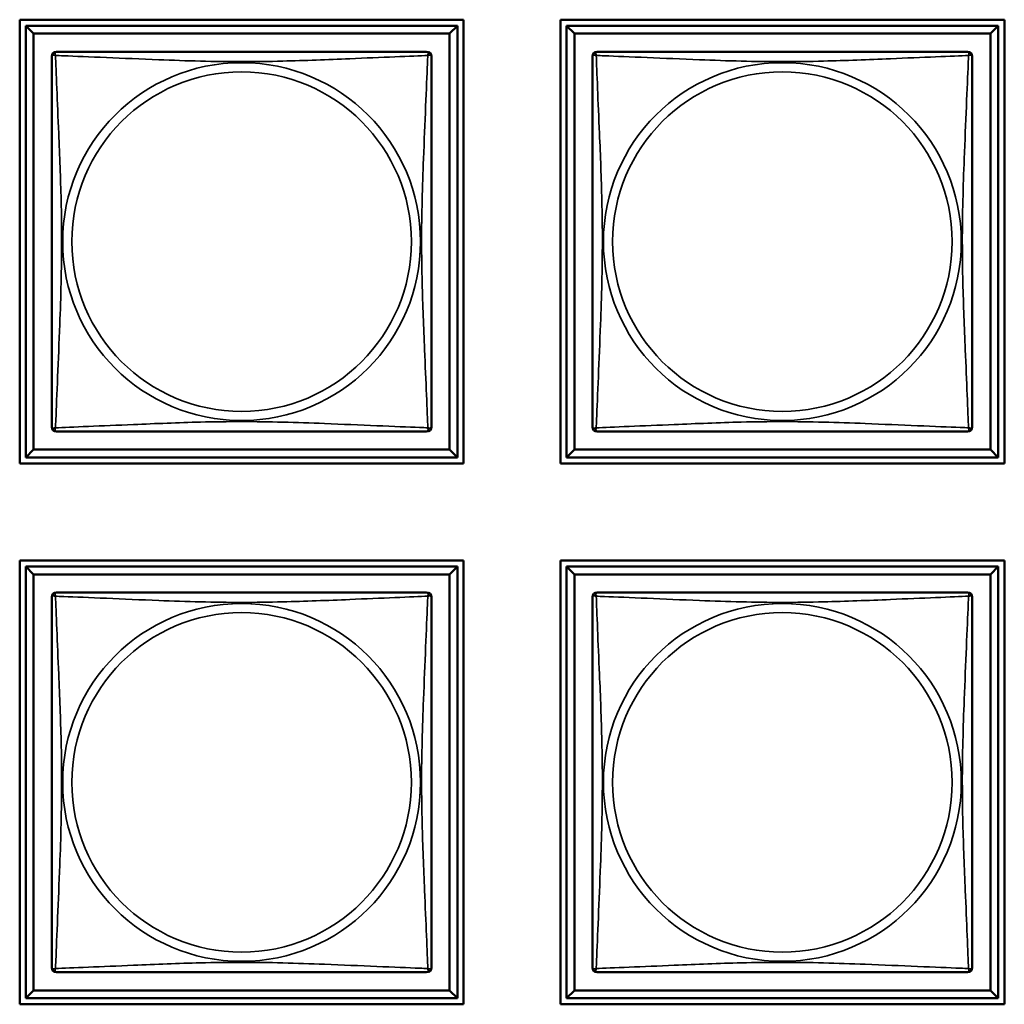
# Model space of a CAD drawing. Header units: inches. Extents: x 1.4 to 53.9, y 1.3 to 58.
# Tile 207 of 227: x 37.2 to 38.4, y 43.7 to 45. Entities that reach past the tile are written whole.
import ezdxf

# ---------------------------------------------------------------- set-up
doc = ezdxf.new("R2010")
doc.units = ezdxf.units.IN
doc.header["$MEASUREMENT"] = 0
doc.layers.add('Visible (ANSI)', color=7, linetype='Continuous', lineweight=50)
doc.layers.add('Visible Narrow (ANSI)', color=7, linetype='Continuous', lineweight=35)

msp = doc.modelspace()

# ---------------------------------------------------------------- linework, layer by layer
at = {"layer": 'Visible (ANSI)'}
for p, q in [((37.1926, 44.4138), (37.1926, 44.9662)), ((37.1926, 44.9662), (37.7451, 44.9662)), ((37.7451, 44.9662), (37.7451, 44.4138)), ((37.8656, 44.4138), (37.8656, 44.9662)), ((37.8656, 44.9662), (38.4181, 44.9662)), ((38.4181, 44.9662), (38.4181, 44.4138)), ((37.2001, 44.9587), (37.7375, 44.9587)), ((37.21, 44.9489), (37.2001, 44.9587)), ((37.2001, 44.4213), (37.2001, 44.9587)), ((37.7375, 44.9587), (37.7277, 44.9489)), ((37.7375, 44.9587), (37.7375, 44.4213)), ((37.8731, 44.9587), (38.4105, 44.9587)), ((37.883, 44.9489), (37.8731, 44.9587)), ((37.8731, 44.4213), (37.8731, 44.9587)), ((38.4105, 44.9587), (38.4007, 44.9489)), ((38.4105, 44.9587), (38.4105, 44.4213)), ((37.21, 44.9489), (37.7277, 44.9489)), ((37.21, 44.4311), (37.21, 44.9489)), ((37.7277, 44.9489), (37.7277, 44.4311)), ((37.883, 44.9489), (38.4007, 44.9489)), ((37.883, 44.4311), (37.883, 44.9489)), ((38.4007, 44.9489), (38.4007, 44.4311)), ((37.21, 44.4311), (37.2001, 44.4213)), ((37.7277, 44.4311), (37.21, 44.4311)), ((37.7277, 44.4311), (37.7375, 44.4213)), ((37.883, 44.4311), (37.8731, 44.4213)), ((38.4007, 44.4311), (37.883, 44.4311)), ((38.4007, 44.4311), (38.4105, 44.4213)), ((37.7451, 44.4138), (37.1926, 44.4138)), ((37.7375, 44.4213), (37.2001, 44.4213)), ((38.4181, 44.4138), (37.8656, 44.4138)), ((38.4105, 44.4213), (37.8731, 44.4213)), ((37.1926, 43.7408), (37.1926, 44.2932)), ((37.1926, 44.2932), (37.7451, 44.2932)), ((37.7451, 44.2932), (37.7451, 43.7408)), ((37.8656, 43.7408), (37.8656, 44.2932)), ((37.8656, 44.2932), (38.4181, 44.2932)), ((38.4181, 44.2932), (38.4181, 43.7408)), ((37.2001, 44.2857), (37.7375, 44.2857)), ((37.21, 44.2759), (37.2001, 44.2857)), ((37.2001, 43.7483), (37.2001, 44.2857)), ((37.21, 44.2759), (37.7277, 44.2759)), ((37.21, 43.7581), (37.21, 44.2759)), ((37.7375, 44.2857), (37.7277, 44.2759)), ((37.7277, 44.2759), (37.7277, 43.7581)), ((37.7375, 44.2857), (37.7375, 43.7483)), ((37.8731, 44.2857), (38.4105, 44.2857)), ((37.883, 44.2759), (37.8731, 44.2857)), ((37.8731, 43.7483), (37.8731, 44.2857)), ((37.883, 44.2759), (38.4007, 44.2759)), ((37.883, 43.7581), (37.883, 44.2759)), ((38.4105, 44.2857), (38.4007, 44.2759)), ((38.4007, 44.2759), (38.4007, 43.7581)), ((38.4105, 44.2857), (38.4105, 43.7483)), ((37.21, 43.7581), (37.2001, 43.7483)), ((37.7375, 43.7483), (37.2001, 43.7483)), ((37.7277, 43.7581), (37.21, 43.7581)), ((37.7277, 43.7581), (37.7375, 43.7483)), ((37.883, 43.7581), (37.8731, 43.7483)), ((38.4105, 43.7483), (37.8731, 43.7483)), ((38.4007, 43.7581), (37.883, 43.7581)), ((38.4007, 43.7581), (38.4105, 43.7483)), ((37.7451, 43.7408), (37.1926, 43.7408)), ((38.4181, 43.7408), (37.8656, 43.7408))]:
    msp.add_line(p, q, dxfattribs=at)
for centre, start, end in [((37.2385, 44.9203), 90, 180), ((37.6991, 44.9203), 0, 90), ((37.9115, 44.9203), 90, 180), ((38.3721, 44.9203), 0, 90), ((37.2385, 44.4597), 180, 270), ((37.6991, 44.4597), 270, 360), ((37.9115, 44.4597), 180, 270), ((38.3721, 44.4597), 270, 360), ((37.2385, 44.2473), 90, 180), ((37.6991, 44.2473), 0, 90), ((37.9115, 44.2473), 90, 180), ((38.3721, 44.2473), 0, 90), ((37.2385, 43.7867), 180, 270), ((37.6991, 43.7867), 270, 360), ((37.9115, 43.7867), 180, 270), ((38.3721, 43.7867), 270, 360)]:
    msp.add_arc(centre, 0.00591, start, end, dxfattribs=at)
for points in [[(37.6991, 44.9262), (37.6986, 44.9262), (37.6958, 44.9262), (37.6914, 44.9262), (37.6833, 44.9262), (37.6694, 44.9262), (37.6533, 44.9262), (37.6371, 44.9262), (37.6189, 44.9262), (37.6003, 44.9262), (37.5739, 44.9262), (37.5467, 44.9262), (37.5196, 44.9262), (37.5027, 44.9262), (37.4858, 44.9262), (37.4688, 44.9262), (37.435, 44.9262), (37.4011, 44.9262), (37.3674, 44.9262), (37.3254, 44.9262), (37.2815, 44.9262), (37.2559, 44.9262), (37.2459, 44.9262), (37.2395, 44.9262), (37.2385, 44.9262)], [(38.3721, 44.9262), (38.3716, 44.9262), (38.3688, 44.9262), (38.3644, 44.9262), (38.3563, 44.9262), (38.3424, 44.9262), (38.3263, 44.9262), (38.3101, 44.9262), (38.2919, 44.9262), (38.2733, 44.9262), (38.2469, 44.9262), (38.2197, 44.9262), (38.1926, 44.9262), (38.1757, 44.9262), (38.1588, 44.9262), (38.1418, 44.9262), (38.108, 44.9262), (38.0741, 44.9262), (38.0404, 44.9262), (37.9984, 44.9262), (37.9545, 44.9262), (37.9289, 44.9262), (37.9189, 44.9262), (37.9125, 44.9262), (37.9115, 44.9262)], [(37.2326, 44.9203), (37.2326, 44.9197), (37.2326, 44.917), (37.2326, 44.9126), (37.2326, 44.9045), (37.2326, 44.8906), (37.2326, 44.8744), (37.2326, 44.8583), (37.2326, 44.8401), (37.2326, 44.8215), (37.2326, 44.7951), (37.2326, 44.7678), (37.2326, 44.7408), (37.2326, 44.7238), (37.2326, 44.7069), (37.2326, 44.69), (37.2326, 44.6562), (37.2326, 44.6223), (37.2326, 44.5886), (37.2326, 44.5466), (37.2326, 44.5027), (37.2326, 44.4771), (37.2326, 44.467), (37.2326, 44.4606), (37.2326, 44.4597)], [(37.7051, 44.4597), (37.7051, 44.4603), (37.7051, 44.463), (37.7051, 44.4674), (37.7051, 44.4755), (37.7051, 44.4894), (37.7051, 44.5056), (37.7051, 44.5217), (37.7051, 44.5399), (37.7051, 44.5585), (37.7051, 44.5849), (37.7051, 44.6122), (37.7051, 44.6392), (37.7051, 44.6562), (37.7051, 44.6731), (37.7051, 44.69), (37.7051, 44.7238), (37.7051, 44.7577), (37.7051, 44.7914), (37.7051, 44.8334), (37.7051, 44.8773), (37.7051, 44.9029), (37.7051, 44.913), (37.7051, 44.9194), (37.7051, 44.9203)], [(37.9056, 44.9203), (37.9056, 44.9197), (37.9056, 44.917), (37.9056, 44.9126), (37.9056, 44.9045), (37.9056, 44.8906), (37.9056, 44.8744), (37.9056, 44.8583), (37.9056, 44.8401), (37.9056, 44.8215), (37.9056, 44.7951), (37.9056, 44.7678), (37.9056, 44.7408), (37.9056, 44.7238), (37.9056, 44.7069), (37.9056, 44.69), (37.9056, 44.6562), (37.9056, 44.6223), (37.9056, 44.5886), (37.9056, 44.5466), (37.9056, 44.5027), (37.9056, 44.4771), (37.9056, 44.467), (37.9056, 44.4606), (37.9056, 44.4597)], [(38.3781, 44.4597), (38.3781, 44.4603), (38.3781, 44.463), (38.3781, 44.4674), (38.3781, 44.4755), (38.3781, 44.4894), (38.3781, 44.5056), (38.3781, 44.5217), (38.3781, 44.5399), (38.3781, 44.5585), (38.3781, 44.5849), (38.3781, 44.6122), (38.3781, 44.6392), (38.3781, 44.6562), (38.3781, 44.6731), (38.3781, 44.69), (38.3781, 44.7238), (38.3781, 44.7577), (38.3781, 44.7914), (38.3781, 44.8334), (38.3781, 44.8773), (38.3781, 44.9029), (38.3781, 44.913), (38.3781, 44.9194), (38.3781, 44.9203)], [(37.2385, 44.4538), (37.2391, 44.4538), (37.2418, 44.4538), (37.2462, 44.4538), (37.2543, 44.4538), (37.2683, 44.4538), (37.2844, 44.4538), (37.3005, 44.4538), (37.3187, 44.4538), (37.3374, 44.4538), (37.3637, 44.4538), (37.391, 44.4538), (37.4181, 44.4538), (37.435, 44.4538), (37.4519, 44.4538), (37.4688, 44.4538), (37.5027, 44.4538), (37.5365, 44.4538), (37.5702, 44.4538), (37.6122, 44.4538), (37.6562, 44.4538), (37.6817, 44.4538), (37.6918, 44.4538), (37.6982, 44.4538), (37.6991, 44.4538)], [(37.9115, 44.4538), (37.9121, 44.4538), (37.9148, 44.4538), (37.9192, 44.4538), (37.9273, 44.4538), (37.9413, 44.4538), (37.9574, 44.4538), (37.9735, 44.4538), (37.9917, 44.4538), (38.0104, 44.4538), (38.0367, 44.4538), (38.064, 44.4538), (38.0911, 44.4538), (38.108, 44.4538), (38.1249, 44.4538), (38.1418, 44.4538), (38.1757, 44.4538), (38.2095, 44.4538), (38.2432, 44.4538), (38.2852, 44.4538), (38.3292, 44.4538), (38.3547, 44.4538), (38.3648, 44.4538), (38.3712, 44.4538), (38.3721, 44.4538)], [(37.6991, 44.2532), (37.6986, 44.2532), (37.6958, 44.2532), (37.6914, 44.2532), (37.6833, 44.2532), (37.6694, 44.2532), (37.6533, 44.2532), (37.6371, 44.2532), (37.6189, 44.2532), (37.6003, 44.2532), (37.5739, 44.2532), (37.5467, 44.2532), (37.5196, 44.2532), (37.5027, 44.2532), (37.4858, 44.2532), (37.4688, 44.2532), (37.435, 44.2532), (37.4011, 44.2532), (37.3674, 44.2532), (37.3254, 44.2532), (37.2815, 44.2532), (37.2559, 44.2532), (37.2459, 44.2532), (37.2395, 44.2532), (37.2385, 44.2532)], [(38.3721, 44.2532), (38.3716, 44.2532), (38.3688, 44.2532), (38.3644, 44.2532), (38.3563, 44.2532), (38.3424, 44.2532), (38.3263, 44.2532), (38.3101, 44.2532), (38.2919, 44.2532), (38.2733, 44.2532), (38.2469, 44.2532), (38.2197, 44.2532), (38.1926, 44.2532), (38.1757, 44.2532), (38.1588, 44.2532), (38.1418, 44.2532), (38.108, 44.2532), (38.0741, 44.2532), (38.0404, 44.2532), (37.9984, 44.2532), (37.9545, 44.2532), (37.9289, 44.2532), (37.9189, 44.2532), (37.9125, 44.2532), (37.9115, 44.2532)], [(37.2326, 44.2473), (37.2326, 44.2467), (37.2326, 44.244), (37.2326, 44.2396), (37.2326, 44.2315), (37.2326, 44.2176), (37.2326, 44.2014), (37.2326, 44.1853), (37.2326, 44.1671), (37.2326, 44.1485), (37.2326, 44.1221), (37.2326, 44.0948), (37.2326, 44.0678), (37.2326, 44.0508), (37.2326, 44.0339), (37.2326, 44.017), (37.2326, 43.9832), (37.2326, 43.9493), (37.2326, 43.9156), (37.2326, 43.8736), (37.2326, 43.8297), (37.2326, 43.8041), (37.2326, 43.794), (37.2326, 43.7876), (37.2326, 43.7867)], [(37.7051, 43.7867), (37.7051, 43.7873), (37.7051, 43.79), (37.7051, 43.7944), (37.7051, 43.8025), (37.7051, 43.8164), (37.7051, 43.8326), (37.7051, 43.8487), (37.7051, 43.8669), (37.7051, 43.8855), (37.7051, 43.9119), (37.7051, 43.9392), (37.7051, 43.9662), (37.7051, 43.9832), (37.7051, 44.0001), (37.7051, 44.017), (37.7051, 44.0508), (37.7051, 44.0847), (37.7051, 44.1184), (37.7051, 44.1604), (37.7051, 44.2043), (37.7051, 44.2299), (37.7051, 44.24), (37.7051, 44.2464), (37.7051, 44.2473)], [(37.9056, 44.2473), (37.9056, 44.2467), (37.9056, 44.244), (37.9056, 44.2396), (37.9056, 44.2315), (37.9056, 44.2176), (37.9056, 44.2014), (37.9056, 44.1853), (37.9056, 44.1671), (37.9056, 44.1485), (37.9056, 44.1221), (37.9056, 44.0948), (37.9056, 44.0678), (37.9056, 44.0508), (37.9056, 44.0339), (37.9056, 44.017), (37.9056, 43.9832), (37.9056, 43.9493), (37.9056, 43.9156), (37.9056, 43.8736), (37.9056, 43.8297), (37.9056, 43.8041), (37.9056, 43.794), (37.9056, 43.7876), (37.9056, 43.7867)], [(38.3781, 43.7867), (38.3781, 43.7873), (38.3781, 43.79), (38.3781, 43.7944), (38.3781, 43.8025), (38.3781, 43.8164), (38.3781, 43.8326), (38.3781, 43.8487), (38.3781, 43.8669), (38.3781, 43.8855), (38.3781, 43.9119), (38.3781, 43.9392), (38.3781, 43.9662), (38.3781, 43.9832), (38.3781, 44.0001), (38.3781, 44.017), (38.3781, 44.0508), (38.3781, 44.0847), (38.3781, 44.1184), (38.3781, 44.1604), (38.3781, 44.2043), (38.3781, 44.2299), (38.3781, 44.24), (38.3781, 44.2464), (38.3781, 44.2473)], [(37.2385, 43.7808), (37.2391, 43.7808), (37.2418, 43.7808), (37.2462, 43.7808), (37.2543, 43.7808), (37.2683, 43.7808), (37.2844, 43.7808), (37.3005, 43.7808), (37.3187, 43.7808), (37.3374, 43.7808), (37.3637, 43.7808), (37.391, 43.7808), (37.4181, 43.7808), (37.435, 43.7808), (37.4519, 43.7808), (37.4688, 43.7808), (37.5027, 43.7808), (37.5365, 43.7808), (37.5702, 43.7808), (37.6122, 43.7808), (37.6562, 43.7808), (37.6817, 43.7808), (37.6918, 43.7808), (37.6982, 43.7808), (37.6991, 43.7808)], [(37.9115, 43.7808), (37.9121, 43.7808), (37.9148, 43.7808), (37.9192, 43.7808), (37.9273, 43.7808), (37.9413, 43.7808), (37.9574, 43.7808), (37.9735, 43.7808), (37.9917, 43.7808), (38.0104, 43.7808), (38.0367, 43.7808), (38.064, 43.7808), (38.0911, 43.7808), (38.108, 43.7808), (38.1249, 43.7808), (38.1418, 43.7808), (38.1757, 43.7808), (38.2095, 43.7808), (38.2432, 43.7808), (38.2852, 43.7808), (38.3292, 43.7808), (38.3547, 43.7808), (38.3648, 43.7808), (38.3712, 43.7808), (38.3721, 43.7808)]]:
    msp.add_open_spline(points, degree=3, knots=[0.325731, 0.325731, 0.325731, 0.325731, 0.404774, 0.404774, 0.404774, 0.550532, 0.550532, 0.550532, 0.69629, 0.69629, 0.69629, 0.902598, 0.902598, 0.902598, 1.03154, 1.03154, 1.03154, 1.289425, 1.289425, 1.289425, 1.610774, 1.610774, 1.610774, 1.73735, 1.73735, 1.73735, 1.73735], dxfattribs=at)
at = {"layer": 'Visible Narrow (ANSI)'}
for centre, radius in [((37.4688, 44.69), 0.2227), ((38.1418, 44.69), 0.2227), ((37.4688, 44.69), 0.2113), ((38.1418, 44.69), 0.2113), ((37.4688, 44.017), 0.2227), ((38.1418, 44.017), 0.2227), ((37.4688, 44.017), 0.2113), ((38.1418, 44.017), 0.2113)]:
    msp.add_circle(centre, radius, dxfattribs=at)
for points, knots in [([(37.2372, 44.9217), (37.2369, 44.9224), (37.2368, 44.9231), (37.2368, 44.9242), (37.2368, 44.9247), (37.237, 44.9253), (37.2371, 44.9255), (37.2372, 44.9257), (37.2373, 44.9258), (37.2375, 44.9259), (37.2376, 44.926), (37.2378, 44.9261), (37.238, 44.9262), (37.2383, 44.9262), (37.2384, 44.9262), (37.2385, 44.9262)], [-0.00026741, -0.00026741, -0.00026741, -0.00026741, 0.01456352, 0.01456352, 0.03151317, 0.03151317, 0.04210669, 0.04210669, 0.04740346, 0.04740346, 0.05587828, 0.05587828, 0.06943799, 0.06943799, 0.0844808, 0.0844808, 0.0844808, 0.0844808]), ([(37.6991, 44.9262), (37.6992, 44.9262), (37.6994, 44.9262), (37.6997, 44.9262), (37.6998, 44.9261), (37.7001, 44.926), (37.7002, 44.9259), (37.7004, 44.9258), (37.7004, 44.9257), (37.7006, 44.9255), (37.7007, 44.9253), (37.7009, 44.9247), (37.7009, 44.9242), (37.7008, 44.9231), (37.7007, 44.9224), (37.7005, 44.9217)], [-0.0844808, -0.0844808, -0.0844808, -0.0844808, -0.06943799, -0.06943799, -0.05587828, -0.05587828, -0.04740346, -0.04740346, -0.04210669, -0.04210669, -0.03151317, -0.03151317, -0.01456352, -0.01456352, 0.00026741, 0.00026741, 0.00026741, 0.00026741]), ([(37.9102, 44.9217), (37.9099, 44.9224), (37.9098, 44.9231), (37.9098, 44.9242), (37.9098, 44.9247), (37.91, 44.9253), (37.9101, 44.9255), (37.9102, 44.9257), (37.9103, 44.9258), (37.9105, 44.9259), (37.9106, 44.926), (37.9108, 44.9261), (37.911, 44.9262), (37.9113, 44.9262), (37.9114, 44.9262), (37.9115, 44.9262)], [-0.00026741, -0.00026741, -0.00026741, -0.00026741, 0.01456352, 0.01456352, 0.03151317, 0.03151317, 0.04210669, 0.04210669, 0.04740346, 0.04740346, 0.05587828, 0.05587828, 0.06943799, 0.06943799, 0.0844808, 0.0844808, 0.0844808, 0.0844808]), ([(38.3721, 44.9262), (38.3722, 44.9262), (38.3724, 44.9262), (38.3727, 44.9262), (38.3728, 44.9261), (38.3731, 44.926), (38.3732, 44.9259), (38.3734, 44.9258), (38.3734, 44.9257), (38.3736, 44.9255), (38.3737, 44.9253), (38.3739, 44.9247), (38.3739, 44.9242), (38.3738, 44.9231), (38.3737, 44.9224), (38.3735, 44.9217)], [-0.0844808, -0.0844808, -0.0844808, -0.0844808, -0.06943799, -0.06943799, -0.05587828, -0.05587828, -0.04740346, -0.04740346, -0.04210669, -0.04210669, -0.03151317, -0.03151317, -0.01456352, -0.01456352, 0.00026741, 0.00026741, 0.00026741, 0.00026741]), ([(37.2326, 44.9203), (37.2326, 44.9204), (37.2326, 44.9205), (37.2327, 44.9208), (37.2327, 44.921), (37.2329, 44.9213), (37.2329, 44.9214), (37.2331, 44.9215), (37.2331, 44.9216), (37.2334, 44.9218), (37.2335, 44.9218), (37.2341, 44.922), (37.2346, 44.9221), (37.2357, 44.922), (37.2364, 44.9219), (37.2372, 44.9217)], [-0.0844808, -0.0844808, -0.0844808, -0.0844808, -0.06943799, -0.06943799, -0.05587828, -0.05587828, -0.04740346, -0.04740346, -0.04210669, -0.04210669, -0.03151317, -0.03151317, -0.01456352, -0.01456352, 0.00026741, 0.00026741, 0.00026741, 0.00026741]), ([(37.2372, 44.4583), (37.2373, 44.4612), (37.2374, 44.4646), (37.2376, 44.4686), (37.2386, 44.4963), (37.2408, 44.5433), (37.2425, 44.5868), (37.2438, 44.6217), (37.2448, 44.6559), (37.2448, 44.69), (37.2448, 44.707), (37.2446, 44.7241), (37.2442, 44.7413), (37.2435, 44.7688), (37.2424, 44.7969), (37.2412, 44.8246), (37.2404, 44.8441), (37.2395, 44.8635), (37.2388, 44.8807), (37.2381, 44.8979), (37.2375, 44.9129), (37.2372, 44.9217)], [-1.657319, -1.657319, -1.657319, -1.657319, -1.610774, -1.610774, -1.610774, -1.289425, -1.289425, -1.289425, -1.03154, -1.03154, -1.03154, -0.902598, -0.902598, -0.902598, -0.69629, -0.69629, -0.69629, -0.550532, -0.550532, -0.550532, -0.405761, -0.405761, -0.405761, -0.405761]), ([(37.2372, 44.9217), (37.24, 44.9216), (37.2435, 44.9214), (37.2475, 44.9213), (37.2751, 44.9202), (37.3221, 44.9181), (37.3656, 44.9164), (37.4006, 44.915), (37.4348, 44.914), (37.4688, 44.914), (37.4859, 44.914), (37.5029, 44.9142), (37.5201, 44.9147), (37.5476, 44.9153), (37.5757, 44.9165), (37.6034, 44.9176), (37.6229, 44.9185), (37.6423, 44.9193), (37.6596, 44.92), (37.6767, 44.9208), (37.6917, 44.9213), (37.7005, 44.9217)], [-1.657319, -1.657319, -1.657319, -1.657319, -1.610774, -1.610774, -1.610774, -1.289425, -1.289425, -1.289425, -1.03154, -1.03154, -1.03154, -0.902598, -0.902598, -0.902598, -0.69629, -0.69629, -0.69629, -0.550532, -0.550532, -0.550532, -0.405761, -0.405761, -0.405761, -0.405761]), ([(37.7005, 44.9217), (37.7004, 44.9188), (37.7003, 44.9154), (37.7001, 44.9114), (37.699, 44.8837), (37.6969, 44.8367), (37.6952, 44.7932), (37.6938, 44.7583), (37.6928, 44.7241), (37.6928, 44.69), (37.6928, 44.673), (37.6931, 44.6559), (37.6935, 44.6387), (37.6942, 44.6113), (37.6953, 44.5831), (37.6965, 44.5555), (37.6973, 44.5359), (37.6981, 44.5166), (37.6989, 44.4993), (37.6996, 44.4821), (37.7002, 44.4671), (37.7005, 44.4583)], [-1.657319, -1.657319, -1.657319, -1.657319, -1.610774, -1.610774, -1.610774, -1.289425, -1.289425, -1.289425, -1.03154, -1.03154, -1.03154, -0.902598, -0.902598, -0.902598, -0.69629, -0.69629, -0.69629, -0.550532, -0.550532, -0.550532, -0.405761, -0.405761, -0.405761, -0.405761]), ([(37.7005, 44.9217), (37.7013, 44.9219), (37.7019, 44.922), (37.7031, 44.9221), (37.7035, 44.922), (37.7041, 44.9218), (37.7043, 44.9218), (37.7045, 44.9216), (37.7046, 44.9215), (37.7047, 44.9214), (37.7048, 44.9213), (37.7049, 44.921), (37.705, 44.9208), (37.7051, 44.9205), (37.7051, 44.9204), (37.7051, 44.9203)], [-0.00026741, -0.00026741, -0.00026741, -0.00026741, 0.01456352, 0.01456352, 0.03151317, 0.03151317, 0.04210669, 0.04210669, 0.04740346, 0.04740346, 0.05587828, 0.05587828, 0.06943799, 0.06943799, 0.0844808, 0.0844808, 0.0844808, 0.0844808]), ([(37.9056, 44.9203), (37.9056, 44.9204), (37.9056, 44.9205), (37.9057, 44.9208), (37.9057, 44.921), (37.9059, 44.9213), (37.9059, 44.9214), (37.9061, 44.9215), (37.9061, 44.9216), (37.9064, 44.9218), (37.9065, 44.9218), (37.9071, 44.922), (37.9076, 44.9221), (37.9087, 44.922), (37.9094, 44.9219), (37.9102, 44.9217)], [-0.0844808, -0.0844808, -0.0844808, -0.0844808, -0.06943799, -0.06943799, -0.05587828, -0.05587828, -0.04740346, -0.04740346, -0.04210669, -0.04210669, -0.03151317, -0.03151317, -0.01456352, -0.01456352, 0.00026741, 0.00026741, 0.00026741, 0.00026741]), ([(37.9102, 44.4583), (37.9103, 44.4612), (37.9104, 44.4646), (37.9106, 44.4686), (37.9116, 44.4963), (37.9138, 44.5433), (37.9155, 44.5868), (37.9168, 44.6217), (37.9178, 44.6559), (37.9178, 44.69), (37.9178, 44.707), (37.9176, 44.7241), (37.9172, 44.7413), (37.9165, 44.7688), (37.9154, 44.7969), (37.9142, 44.8246), (37.9134, 44.8441), (37.9125, 44.8635), (37.9118, 44.8807), (37.9111, 44.8979), (37.9105, 44.9129), (37.9102, 44.9217)], [-1.657319, -1.657319, -1.657319, -1.657319, -1.610774, -1.610774, -1.610774, -1.289425, -1.289425, -1.289425, -1.03154, -1.03154, -1.03154, -0.902598, -0.902598, -0.902598, -0.69629, -0.69629, -0.69629, -0.550532, -0.550532, -0.550532, -0.405761, -0.405761, -0.405761, -0.405761]), ([(37.9102, 44.9217), (37.913, 44.9216), (37.9165, 44.9214), (37.9205, 44.9213), (37.9481, 44.9202), (37.9951, 44.9181), (38.0386, 44.9164), (38.0736, 44.915), (38.1078, 44.914), (38.1418, 44.914), (38.1589, 44.914), (38.1759, 44.9142), (38.1931, 44.9147), (38.2206, 44.9153), (38.2487, 44.9165), (38.2764, 44.9176), (38.2959, 44.9185), (38.3153, 44.9193), (38.3326, 44.92), (38.3497, 44.9208), (38.3647, 44.9213), (38.3735, 44.9217)], [-1.657319, -1.657319, -1.657319, -1.657319, -1.610774, -1.610774, -1.610774, -1.289425, -1.289425, -1.289425, -1.03154, -1.03154, -1.03154, -0.902598, -0.902598, -0.902598, -0.69629, -0.69629, -0.69629, -0.550532, -0.550532, -0.550532, -0.405761, -0.405761, -0.405761, -0.405761]), ([(38.3735, 44.9217), (38.3734, 44.9188), (38.3733, 44.9154), (38.3731, 44.9114), (38.372, 44.8837), (38.3699, 44.8367), (38.3682, 44.7932), (38.3668, 44.7583), (38.3658, 44.7241), (38.3658, 44.69), (38.3658, 44.673), (38.3661, 44.6559), (38.3665, 44.6387), (38.3672, 44.6113), (38.3683, 44.5831), (38.3695, 44.5555), (38.3703, 44.5359), (38.3711, 44.5166), (38.3719, 44.4993), (38.3726, 44.4821), (38.3732, 44.4671), (38.3735, 44.4583)], [-1.657319, -1.657319, -1.657319, -1.657319, -1.610774, -1.610774, -1.610774, -1.289425, -1.289425, -1.289425, -1.03154, -1.03154, -1.03154, -0.902598, -0.902598, -0.902598, -0.69629, -0.69629, -0.69629, -0.550532, -0.550532, -0.550532, -0.405761, -0.405761, -0.405761, -0.405761]), ([(38.3735, 44.9217), (38.3743, 44.9219), (38.3749, 44.922), (38.3761, 44.9221), (38.3765, 44.922), (38.3771, 44.9218), (38.3773, 44.9218), (38.3775, 44.9216), (38.3776, 44.9215), (38.3777, 44.9214), (38.3778, 44.9213), (38.3779, 44.921), (38.378, 44.9208), (38.3781, 44.9205), (38.3781, 44.9204), (38.3781, 44.9203)], [-0.00026741, -0.00026741, -0.00026741, -0.00026741, 0.01456352, 0.01456352, 0.03151317, 0.03151317, 0.04210669, 0.04210669, 0.04740346, 0.04740346, 0.05587828, 0.05587828, 0.06943799, 0.06943799, 0.0844808, 0.0844808, 0.0844808, 0.0844808]), ([(37.2372, 44.4583), (37.2364, 44.4581), (37.2357, 44.458), (37.2346, 44.4579), (37.2341, 44.458), (37.2335, 44.4582), (37.2334, 44.4583), (37.2331, 44.4584), (37.2331, 44.4585), (37.2329, 44.4586), (37.2329, 44.4587), (37.2327, 44.459), (37.2327, 44.4592), (37.2326, 44.4595), (37.2326, 44.4596), (37.2326, 44.4597)], [-0.00026741, -0.00026741, -0.00026741, -0.00026741, 0.01456352, 0.01456352, 0.03151317, 0.03151317, 0.04210669, 0.04210669, 0.04740346, 0.04740346, 0.05587828, 0.05587828, 0.06943799, 0.06943799, 0.0844808, 0.0844808, 0.0844808, 0.0844808]), ([(37.7005, 44.4583), (37.6977, 44.4584), (37.6942, 44.4586), (37.6902, 44.4587), (37.6626, 44.4598), (37.6155, 44.4619), (37.572, 44.4636), (37.5371, 44.465), (37.5029, 44.466), (37.4688, 44.466), (37.4518, 44.466), (37.4347, 44.4658), (37.4176, 44.4654), (37.3901, 44.4647), (37.362, 44.4635), (37.3343, 44.4624), (37.3147, 44.4615), (37.2954, 44.4607), (37.2781, 44.46), (37.2609, 44.4593), (37.246, 44.4587), (37.2372, 44.4583)], [-1.657319, -1.657319, -1.657319, -1.657319, -1.610774, -1.610774, -1.610774, -1.289425, -1.289425, -1.289425, -1.03154, -1.03154, -1.03154, -0.902598, -0.902598, -0.902598, -0.69629, -0.69629, -0.69629, -0.550532, -0.550532, -0.550532, -0.405761, -0.405761, -0.405761, -0.405761]), ([(37.7051, 44.4597), (37.7051, 44.4596), (37.7051, 44.4595), (37.705, 44.4592), (37.7049, 44.459), (37.7048, 44.4587), (37.7047, 44.4586), (37.7046, 44.4585), (37.7045, 44.4584), (37.7043, 44.4583), (37.7041, 44.4582), (37.7035, 44.458), (37.7031, 44.4579), (37.7019, 44.458), (37.7013, 44.4581), (37.7005, 44.4583)], [-0.0844808, -0.0844808, -0.0844808, -0.0844808, -0.06943799, -0.06943799, -0.05587828, -0.05587828, -0.04740346, -0.04740346, -0.04210669, -0.04210669, -0.03151317, -0.03151317, -0.01456352, -0.01456352, 0.00026741, 0.00026741, 0.00026741, 0.00026741]), ([(37.9102, 44.4583), (37.9094, 44.4581), (37.9087, 44.458), (37.9076, 44.4579), (37.9071, 44.458), (37.9065, 44.4582), (37.9064, 44.4583), (37.9061, 44.4584), (37.9061, 44.4585), (37.9059, 44.4586), (37.9059, 44.4587), (37.9057, 44.459), (37.9057, 44.4592), (37.9056, 44.4595), (37.9056, 44.4596), (37.9056, 44.4597)], [-0.00026741, -0.00026741, -0.00026741, -0.00026741, 0.01456352, 0.01456352, 0.03151317, 0.03151317, 0.04210669, 0.04210669, 0.04740346, 0.04740346, 0.05587828, 0.05587828, 0.06943799, 0.06943799, 0.0844808, 0.0844808, 0.0844808, 0.0844808]), ([(38.3735, 44.4583), (38.3707, 44.4584), (38.3672, 44.4586), (38.3632, 44.4587), (38.3356, 44.4598), (38.2885, 44.4619), (38.245, 44.4636), (38.2101, 44.465), (38.1759, 44.466), (38.1418, 44.466), (38.1248, 44.466), (38.1077, 44.4658), (38.0906, 44.4654), (38.0631, 44.4647), (38.035, 44.4635), (38.0073, 44.4624), (37.9877, 44.4615), (37.9684, 44.4607), (37.9511, 44.46), (37.9339, 44.4593), (37.919, 44.4587), (37.9102, 44.4583)], [-1.657319, -1.657319, -1.657319, -1.657319, -1.610774, -1.610774, -1.610774, -1.289425, -1.289425, -1.289425, -1.03154, -1.03154, -1.03154, -0.902598, -0.902598, -0.902598, -0.69629, -0.69629, -0.69629, -0.550532, -0.550532, -0.550532, -0.405761, -0.405761, -0.405761, -0.405761]), ([(38.3781, 44.4597), (38.3781, 44.4596), (38.3781, 44.4595), (38.378, 44.4592), (38.3779, 44.459), (38.3778, 44.4587), (38.3777, 44.4586), (38.3776, 44.4585), (38.3775, 44.4584), (38.3773, 44.4583), (38.3771, 44.4582), (38.3765, 44.458), (38.3761, 44.4579), (38.3749, 44.458), (38.3743, 44.4581), (38.3735, 44.4583)], [-0.0844808, -0.0844808, -0.0844808, -0.0844808, -0.06943799, -0.06943799, -0.05587828, -0.05587828, -0.04740346, -0.04740346, -0.04210669, -0.04210669, -0.03151317, -0.03151317, -0.01456352, -0.01456352, 0.00026741, 0.00026741, 0.00026741, 0.00026741]), ([(37.2385, 44.4538), (37.2384, 44.4538), (37.2383, 44.4538), (37.238, 44.4538), (37.2378, 44.4539), (37.2376, 44.454), (37.2375, 44.4541), (37.2373, 44.4542), (37.2372, 44.4543), (37.2371, 44.4545), (37.237, 44.4547), (37.2368, 44.4553), (37.2368, 44.4558), (37.2368, 44.4569), (37.2369, 44.4576), (37.2372, 44.4583)], [-0.0844808, -0.0844808, -0.0844808, -0.0844808, -0.06943799, -0.06943799, -0.05587828, -0.05587828, -0.04740346, -0.04740346, -0.04210669, -0.04210669, -0.03151317, -0.03151317, -0.01456352, -0.01456352, 0.00026741, 0.00026741, 0.00026741, 0.00026741]), ([(37.7005, 44.4583), (37.7007, 44.4576), (37.7008, 44.4569), (37.7009, 44.4558), (37.7009, 44.4553), (37.7007, 44.4547), (37.7006, 44.4545), (37.7004, 44.4543), (37.7004, 44.4542), (37.7002, 44.4541), (37.7001, 44.454), (37.6998, 44.4539), (37.6997, 44.4538), (37.6994, 44.4538), (37.6992, 44.4538), (37.6991, 44.4538)], [-0.00026741, -0.00026741, -0.00026741, -0.00026741, 0.01456352, 0.01456352, 0.03151317, 0.03151317, 0.04210669, 0.04210669, 0.04740346, 0.04740346, 0.05587828, 0.05587828, 0.06943799, 0.06943799, 0.0844808, 0.0844808, 0.0844808, 0.0844808]), ([(37.9115, 44.4538), (37.9114, 44.4538), (37.9113, 44.4538), (37.911, 44.4538), (37.9108, 44.4539), (37.9106, 44.454), (37.9105, 44.4541), (37.9103, 44.4542), (37.9102, 44.4543), (37.9101, 44.4545), (37.91, 44.4547), (37.9098, 44.4553), (37.9098, 44.4558), (37.9098, 44.4569), (37.9099, 44.4576), (37.9102, 44.4583)], [-0.0844808, -0.0844808, -0.0844808, -0.0844808, -0.06943799, -0.06943799, -0.05587828, -0.05587828, -0.04740346, -0.04740346, -0.04210669, -0.04210669, -0.03151317, -0.03151317, -0.01456352, -0.01456352, 0.00026741, 0.00026741, 0.00026741, 0.00026741]), ([(38.3735, 44.4583), (38.3737, 44.4576), (38.3738, 44.4569), (38.3739, 44.4558), (38.3739, 44.4553), (38.3737, 44.4547), (38.3736, 44.4545), (38.3734, 44.4543), (38.3734, 44.4542), (38.3732, 44.4541), (38.3731, 44.454), (38.3728, 44.4539), (38.3727, 44.4538), (38.3724, 44.4538), (38.3722, 44.4538), (38.3721, 44.4538)], [-0.00026741, -0.00026741, -0.00026741, -0.00026741, 0.01456352, 0.01456352, 0.03151317, 0.03151317, 0.04210669, 0.04210669, 0.04740346, 0.04740346, 0.05587828, 0.05587828, 0.06943799, 0.06943799, 0.0844808, 0.0844808, 0.0844808, 0.0844808]), ([(37.2372, 44.2487), (37.2369, 44.2494), (37.2368, 44.2501), (37.2368, 44.2512), (37.2368, 44.2517), (37.237, 44.2523), (37.2371, 44.2525), (37.2372, 44.2527), (37.2373, 44.2528), (37.2375, 44.2529), (37.2376, 44.253), (37.2378, 44.2531), (37.238, 44.2532), (37.2383, 44.2532), (37.2384, 44.2532), (37.2385, 44.2532)], [-0.00026741, -0.00026741, -0.00026741, -0.00026741, 0.01456352, 0.01456352, 0.03151317, 0.03151317, 0.04210669, 0.04210669, 0.04740346, 0.04740346, 0.05587828, 0.05587828, 0.06943799, 0.06943799, 0.0844808, 0.0844808, 0.0844808, 0.0844808]), ([(37.6991, 44.2532), (37.6992, 44.2532), (37.6994, 44.2532), (37.6997, 44.2532), (37.6998, 44.2531), (37.7001, 44.253), (37.7002, 44.2529), (37.7004, 44.2528), (37.7004, 44.2527), (37.7006, 44.2525), (37.7007, 44.2523), (37.7009, 44.2517), (37.7009, 44.2512), (37.7008, 44.2501), (37.7007, 44.2494), (37.7005, 44.2487)], [-0.0844808, -0.0844808, -0.0844808, -0.0844808, -0.06943799, -0.06943799, -0.05587828, -0.05587828, -0.04740346, -0.04740346, -0.04210669, -0.04210669, -0.03151317, -0.03151317, -0.01456352, -0.01456352, 0.00026741, 0.00026741, 0.00026741, 0.00026741]), ([(37.9102, 44.2487), (37.9099, 44.2494), (37.9098, 44.2501), (37.9098, 44.2512), (37.9098, 44.2517), (37.91, 44.2523), (37.9101, 44.2525), (37.9102, 44.2527), (37.9103, 44.2528), (37.9105, 44.2529), (37.9106, 44.253), (37.9108, 44.2531), (37.911, 44.2532), (37.9113, 44.2532), (37.9114, 44.2532), (37.9115, 44.2532)], [-0.00026741, -0.00026741, -0.00026741, -0.00026741, 0.01456352, 0.01456352, 0.03151317, 0.03151317, 0.04210669, 0.04210669, 0.04740346, 0.04740346, 0.05587828, 0.05587828, 0.06943799, 0.06943799, 0.0844808, 0.0844808, 0.0844808, 0.0844808]), ([(38.3721, 44.2532), (38.3722, 44.2532), (38.3724, 44.2532), (38.3727, 44.2532), (38.3728, 44.2531), (38.3731, 44.253), (38.3732, 44.2529), (38.3734, 44.2528), (38.3734, 44.2527), (38.3736, 44.2525), (38.3737, 44.2523), (38.3739, 44.2517), (38.3739, 44.2512), (38.3738, 44.2501), (38.3737, 44.2494), (38.3735, 44.2487)], [-0.0844808, -0.0844808, -0.0844808, -0.0844808, -0.06943799, -0.06943799, -0.05587828, -0.05587828, -0.04740346, -0.04740346, -0.04210669, -0.04210669, -0.03151317, -0.03151317, -0.01456352, -0.01456352, 0.00026741, 0.00026741, 0.00026741, 0.00026741]), ([(37.2326, 44.2473), (37.2326, 44.2474), (37.2326, 44.2475), (37.2327, 44.2478), (37.2327, 44.248), (37.2329, 44.2483), (37.2329, 44.2484), (37.2331, 44.2485), (37.2331, 44.2486), (37.2334, 44.2488), (37.2335, 44.2488), (37.2341, 44.249), (37.2346, 44.2491), (37.2357, 44.249), (37.2364, 44.2489), (37.2372, 44.2487)], [-0.0844808, -0.0844808, -0.0844808, -0.0844808, -0.06943799, -0.06943799, -0.05587828, -0.05587828, -0.04740346, -0.04740346, -0.04210669, -0.04210669, -0.03151317, -0.03151317, -0.01456352, -0.01456352, 0.00026741, 0.00026741, 0.00026741, 0.00026741]), ([(37.2372, 43.7853), (37.2373, 43.7882), (37.2374, 43.7916), (37.2376, 43.7956), (37.2386, 43.8233), (37.2408, 43.8703), (37.2425, 43.9138), (37.2438, 43.9487), (37.2448, 43.9829), (37.2448, 44.017), (37.2448, 44.034), (37.2446, 44.0511), (37.2442, 44.0683), (37.2435, 44.0958), (37.2424, 44.1239), (37.2412, 44.1516), (37.2404, 44.1711), (37.2395, 44.1905), (37.2388, 44.2077), (37.2381, 44.2249), (37.2375, 44.2399), (37.2372, 44.2487)], [-1.657319, -1.657319, -1.657319, -1.657319, -1.610774, -1.610774, -1.610774, -1.289425, -1.289425, -1.289425, -1.03154, -1.03154, -1.03154, -0.902598, -0.902598, -0.902598, -0.69629, -0.69629, -0.69629, -0.550532, -0.550532, -0.550532, -0.405761, -0.405761, -0.405761, -0.405761]), ([(37.2372, 44.2487), (37.24, 44.2486), (37.2435, 44.2484), (37.2475, 44.2483), (37.2751, 44.2472), (37.3221, 44.2451), (37.3656, 44.2434), (37.4006, 44.242), (37.4348, 44.241), (37.4688, 44.241), (37.4859, 44.241), (37.5029, 44.2412), (37.5201, 44.2417), (37.5476, 44.2423), (37.5757, 44.2435), (37.6034, 44.2446), (37.6229, 44.2455), (37.6423, 44.2463), (37.6596, 44.247), (37.6767, 44.2478), (37.6917, 44.2483), (37.7005, 44.2487)], [-1.657319, -1.657319, -1.657319, -1.657319, -1.610774, -1.610774, -1.610774, -1.289425, -1.289425, -1.289425, -1.03154, -1.03154, -1.03154, -0.902598, -0.902598, -0.902598, -0.69629, -0.69629, -0.69629, -0.550532, -0.550532, -0.550532, -0.405761, -0.405761, -0.405761, -0.405761]), ([(37.7005, 44.2487), (37.7004, 44.2458), (37.7003, 44.2424), (37.7001, 44.2384), (37.699, 44.2107), (37.6969, 44.1637), (37.6952, 44.1202), (37.6938, 44.0853), (37.6928, 44.0511), (37.6928, 44.017), (37.6928, 44), (37.6931, 43.9829), (37.6935, 43.9657), (37.6942, 43.9383), (37.6953, 43.9101), (37.6965, 43.8825), (37.6973, 43.8629), (37.6981, 43.8436), (37.6989, 43.8263), (37.6996, 43.8091), (37.7002, 43.7941), (37.7005, 43.7853)], [-1.657319, -1.657319, -1.657319, -1.657319, -1.610774, -1.610774, -1.610774, -1.289425, -1.289425, -1.289425, -1.03154, -1.03154, -1.03154, -0.902598, -0.902598, -0.902598, -0.69629, -0.69629, -0.69629, -0.550532, -0.550532, -0.550532, -0.405761, -0.405761, -0.405761, -0.405761]), ([(37.7005, 44.2487), (37.7013, 44.2489), (37.7019, 44.249), (37.7031, 44.2491), (37.7035, 44.249), (37.7041, 44.2488), (37.7043, 44.2488), (37.7045, 44.2486), (37.7046, 44.2485), (37.7047, 44.2484), (37.7048, 44.2483), (37.7049, 44.248), (37.705, 44.2478), (37.7051, 44.2475), (37.7051, 44.2474), (37.7051, 44.2473)], [-0.00026741, -0.00026741, -0.00026741, -0.00026741, 0.01456352, 0.01456352, 0.03151317, 0.03151317, 0.04210669, 0.04210669, 0.04740346, 0.04740346, 0.05587828, 0.05587828, 0.06943799, 0.06943799, 0.0844808, 0.0844808, 0.0844808, 0.0844808]), ([(37.9056, 44.2473), (37.9056, 44.2474), (37.9056, 44.2475), (37.9057, 44.2478), (37.9057, 44.248), (37.9059, 44.2483), (37.9059, 44.2484), (37.9061, 44.2485), (37.9061, 44.2486), (37.9064, 44.2488), (37.9065, 44.2488), (37.9071, 44.249), (37.9076, 44.2491), (37.9087, 44.249), (37.9094, 44.2489), (37.9102, 44.2487)], [-0.0844808, -0.0844808, -0.0844808, -0.0844808, -0.06943799, -0.06943799, -0.05587828, -0.05587828, -0.04740346, -0.04740346, -0.04210669, -0.04210669, -0.03151317, -0.03151317, -0.01456352, -0.01456352, 0.00026741, 0.00026741, 0.00026741, 0.00026741]), ([(37.9102, 43.7853), (37.9103, 43.7882), (37.9104, 43.7916), (37.9106, 43.7956), (37.9116, 43.8233), (37.9138, 43.8703), (37.9155, 43.9138), (37.9168, 43.9487), (37.9178, 43.9829), (37.9178, 44.017), (37.9178, 44.034), (37.9176, 44.0511), (37.9172, 44.0683), (37.9165, 44.0958), (37.9154, 44.1239), (37.9142, 44.1516), (37.9134, 44.1711), (37.9125, 44.1905), (37.9118, 44.2077), (37.9111, 44.2249), (37.9105, 44.2399), (37.9102, 44.2487)], [-1.657319, -1.657319, -1.657319, -1.657319, -1.610774, -1.610774, -1.610774, -1.289425, -1.289425, -1.289425, -1.03154, -1.03154, -1.03154, -0.902598, -0.902598, -0.902598, -0.69629, -0.69629, -0.69629, -0.550532, -0.550532, -0.550532, -0.405761, -0.405761, -0.405761, -0.405761]), ([(37.9102, 44.2487), (37.913, 44.2486), (37.9165, 44.2484), (37.9205, 44.2483), (37.9481, 44.2472), (37.9951, 44.2451), (38.0386, 44.2434), (38.0736, 44.242), (38.1078, 44.241), (38.1418, 44.241), (38.1589, 44.241), (38.1759, 44.2412), (38.1931, 44.2417), (38.2206, 44.2423), (38.2487, 44.2435), (38.2764, 44.2446), (38.2959, 44.2455), (38.3153, 44.2463), (38.3326, 44.247), (38.3497, 44.2478), (38.3647, 44.2483), (38.3735, 44.2487)], [-1.657319, -1.657319, -1.657319, -1.657319, -1.610774, -1.610774, -1.610774, -1.289425, -1.289425, -1.289425, -1.03154, -1.03154, -1.03154, -0.902598, -0.902598, -0.902598, -0.69629, -0.69629, -0.69629, -0.550532, -0.550532, -0.550532, -0.405761, -0.405761, -0.405761, -0.405761]), ([(38.3735, 44.2487), (38.3734, 44.2458), (38.3733, 44.2424), (38.3731, 44.2384), (38.372, 44.2107), (38.3699, 44.1637), (38.3682, 44.1202), (38.3668, 44.0853), (38.3658, 44.0511), (38.3658, 44.017), (38.3658, 44), (38.3661, 43.9829), (38.3665, 43.9657), (38.3672, 43.9383), (38.3683, 43.9101), (38.3695, 43.8825), (38.3703, 43.8629), (38.3711, 43.8436), (38.3719, 43.8263), (38.3726, 43.8091), (38.3732, 43.7941), (38.3735, 43.7853)], [-1.657319, -1.657319, -1.657319, -1.657319, -1.610774, -1.610774, -1.610774, -1.289425, -1.289425, -1.289425, -1.03154, -1.03154, -1.03154, -0.902598, -0.902598, -0.902598, -0.69629, -0.69629, -0.69629, -0.550532, -0.550532, -0.550532, -0.405761, -0.405761, -0.405761, -0.405761]), ([(38.3735, 44.2487), (38.3743, 44.2489), (38.3749, 44.249), (38.3761, 44.2491), (38.3765, 44.249), (38.3771, 44.2488), (38.3773, 44.2488), (38.3775, 44.2486), (38.3776, 44.2485), (38.3777, 44.2484), (38.3778, 44.2483), (38.3779, 44.248), (38.378, 44.2478), (38.3781, 44.2475), (38.3781, 44.2474), (38.3781, 44.2473)], [-0.00026741, -0.00026741, -0.00026741, -0.00026741, 0.01456352, 0.01456352, 0.03151317, 0.03151317, 0.04210669, 0.04210669, 0.04740346, 0.04740346, 0.05587828, 0.05587828, 0.06943799, 0.06943799, 0.0844808, 0.0844808, 0.0844808, 0.0844808]), ([(37.2372, 43.7853), (37.2364, 43.7851), (37.2357, 43.785), (37.2346, 43.7849), (37.2341, 43.785), (37.2335, 43.7852), (37.2334, 43.7853), (37.2331, 43.7854), (37.2331, 43.7855), (37.2329, 43.7856), (37.2329, 43.7857), (37.2327, 43.786), (37.2327, 43.7862), (37.2326, 43.7865), (37.2326, 43.7866), (37.2326, 43.7867)], [-0.00026741, -0.00026741, -0.00026741, -0.00026741, 0.01456352, 0.01456352, 0.03151317, 0.03151317, 0.04210669, 0.04210669, 0.04740346, 0.04740346, 0.05587828, 0.05587828, 0.06943799, 0.06943799, 0.0844808, 0.0844808, 0.0844808, 0.0844808]), ([(37.2385, 43.7808), (37.2384, 43.7808), (37.2383, 43.7808), (37.238, 43.7808), (37.2378, 43.7809), (37.2376, 43.781), (37.2375, 43.7811), (37.2373, 43.7812), (37.2372, 43.7813), (37.2371, 43.7815), (37.237, 43.7817), (37.2368, 43.7823), (37.2368, 43.7828), (37.2368, 43.7839), (37.2369, 43.7846), (37.2372, 43.7853)], [-0.0844808, -0.0844808, -0.0844808, -0.0844808, -0.06943799, -0.06943799, -0.05587828, -0.05587828, -0.04740346, -0.04740346, -0.04210669, -0.04210669, -0.03151317, -0.03151317, -0.01456352, -0.01456352, 0.00026741, 0.00026741, 0.00026741, 0.00026741]), ([(37.7005, 43.7853), (37.6977, 43.7854), (37.6942, 43.7856), (37.6902, 43.7857), (37.6626, 43.7868), (37.6155, 43.7889), (37.572, 43.7906), (37.5371, 43.792), (37.5029, 43.793), (37.4688, 43.793), (37.4518, 43.793), (37.4347, 43.7928), (37.4176, 43.7924), (37.3901, 43.7917), (37.362, 43.7905), (37.3343, 43.7894), (37.3147, 43.7885), (37.2954, 43.7877), (37.2781, 43.787), (37.2609, 43.7863), (37.246, 43.7857), (37.2372, 43.7853)], [-1.657319, -1.657319, -1.657319, -1.657319, -1.610774, -1.610774, -1.610774, -1.289425, -1.289425, -1.289425, -1.03154, -1.03154, -1.03154, -0.902598, -0.902598, -0.902598, -0.69629, -0.69629, -0.69629, -0.550532, -0.550532, -0.550532, -0.405761, -0.405761, -0.405761, -0.405761]), ([(37.7005, 43.7853), (37.7007, 43.7846), (37.7008, 43.7839), (37.7009, 43.7828), (37.7009, 43.7823), (37.7007, 43.7817), (37.7006, 43.7815), (37.7004, 43.7813), (37.7004, 43.7812), (37.7002, 43.7811), (37.7001, 43.781), (37.6998, 43.7809), (37.6997, 43.7808), (37.6994, 43.7808), (37.6992, 43.7808), (37.6991, 43.7808)], [-0.00026741, -0.00026741, -0.00026741, -0.00026741, 0.01456352, 0.01456352, 0.03151317, 0.03151317, 0.04210669, 0.04210669, 0.04740346, 0.04740346, 0.05587828, 0.05587828, 0.06943799, 0.06943799, 0.0844808, 0.0844808, 0.0844808, 0.0844808]), ([(37.7051, 43.7867), (37.7051, 43.7866), (37.7051, 43.7865), (37.705, 43.7862), (37.7049, 43.786), (37.7048, 43.7857), (37.7047, 43.7856), (37.7046, 43.7855), (37.7045, 43.7854), (37.7043, 43.7853), (37.7041, 43.7852), (37.7035, 43.785), (37.7031, 43.7849), (37.7019, 43.785), (37.7013, 43.7851), (37.7005, 43.7853)], [-0.0844808, -0.0844808, -0.0844808, -0.0844808, -0.06943799, -0.06943799, -0.05587828, -0.05587828, -0.04740346, -0.04740346, -0.04210669, -0.04210669, -0.03151317, -0.03151317, -0.01456352, -0.01456352, 0.00026741, 0.00026741, 0.00026741, 0.00026741]), ([(37.9102, 43.7853), (37.9094, 43.7851), (37.9087, 43.785), (37.9076, 43.7849), (37.9071, 43.785), (37.9065, 43.7852), (37.9064, 43.7853), (37.9061, 43.7854), (37.9061, 43.7855), (37.9059, 43.7856), (37.9059, 43.7857), (37.9057, 43.786), (37.9057, 43.7862), (37.9056, 43.7865), (37.9056, 43.7866), (37.9056, 43.7867)], [-0.00026741, -0.00026741, -0.00026741, -0.00026741, 0.01456352, 0.01456352, 0.03151317, 0.03151317, 0.04210669, 0.04210669, 0.04740346, 0.04740346, 0.05587828, 0.05587828, 0.06943799, 0.06943799, 0.0844808, 0.0844808, 0.0844808, 0.0844808]), ([(37.9115, 43.7808), (37.9114, 43.7808), (37.9113, 43.7808), (37.911, 43.7808), (37.9108, 43.7809), (37.9106, 43.781), (37.9105, 43.7811), (37.9103, 43.7812), (37.9102, 43.7813), (37.9101, 43.7815), (37.91, 43.7817), (37.9098, 43.7823), (37.9098, 43.7828), (37.9098, 43.7839), (37.9099, 43.7846), (37.9102, 43.7853)], [-0.0844808, -0.0844808, -0.0844808, -0.0844808, -0.06943799, -0.06943799, -0.05587828, -0.05587828, -0.04740346, -0.04740346, -0.04210669, -0.04210669, -0.03151317, -0.03151317, -0.01456352, -0.01456352, 0.00026741, 0.00026741, 0.00026741, 0.00026741]), ([(38.3735, 43.7853), (38.3707, 43.7854), (38.3672, 43.7856), (38.3632, 43.7857), (38.3356, 43.7868), (38.2885, 43.7889), (38.245, 43.7906), (38.2101, 43.792), (38.1759, 43.793), (38.1418, 43.793), (38.1248, 43.793), (38.1077, 43.7928), (38.0906, 43.7924), (38.0631, 43.7917), (38.035, 43.7905), (38.0073, 43.7894), (37.9877, 43.7885), (37.9684, 43.7877), (37.9511, 43.787), (37.9339, 43.7863), (37.919, 43.7857), (37.9102, 43.7853)], [-1.657319, -1.657319, -1.657319, -1.657319, -1.610774, -1.610774, -1.610774, -1.289425, -1.289425, -1.289425, -1.03154, -1.03154, -1.03154, -0.902598, -0.902598, -0.902598, -0.69629, -0.69629, -0.69629, -0.550532, -0.550532, -0.550532, -0.405761, -0.405761, -0.405761, -0.405761]), ([(38.3735, 43.7853), (38.3737, 43.7846), (38.3738, 43.7839), (38.3739, 43.7828), (38.3739, 43.7823), (38.3737, 43.7817), (38.3736, 43.7815), (38.3734, 43.7813), (38.3734, 43.7812), (38.3732, 43.7811), (38.3731, 43.781), (38.3728, 43.7809), (38.3727, 43.7808), (38.3724, 43.7808), (38.3722, 43.7808), (38.3721, 43.7808)], [-0.00026741, -0.00026741, -0.00026741, -0.00026741, 0.01456352, 0.01456352, 0.03151317, 0.03151317, 0.04210669, 0.04210669, 0.04740346, 0.04740346, 0.05587828, 0.05587828, 0.06943799, 0.06943799, 0.0844808, 0.0844808, 0.0844808, 0.0844808]), ([(38.3781, 43.7867), (38.3781, 43.7866), (38.3781, 43.7865), (38.378, 43.7862), (38.3779, 43.786), (38.3778, 43.7857), (38.3777, 43.7856), (38.3776, 43.7855), (38.3775, 43.7854), (38.3773, 43.7853), (38.3771, 43.7852), (38.3765, 43.785), (38.3761, 43.7849), (38.3749, 43.785), (38.3743, 43.7851), (38.3735, 43.7853)], [-0.0844808, -0.0844808, -0.0844808, -0.0844808, -0.06943799, -0.06943799, -0.05587828, -0.05587828, -0.04740346, -0.04740346, -0.04210669, -0.04210669, -0.03151317, -0.03151317, -0.01456352, -0.01456352, 0.00026741, 0.00026741, 0.00026741, 0.00026741])]:
    msp.add_open_spline(points, degree=3, knots=knots, dxfattribs=at)

doc.saveas('drawing.dxf')
